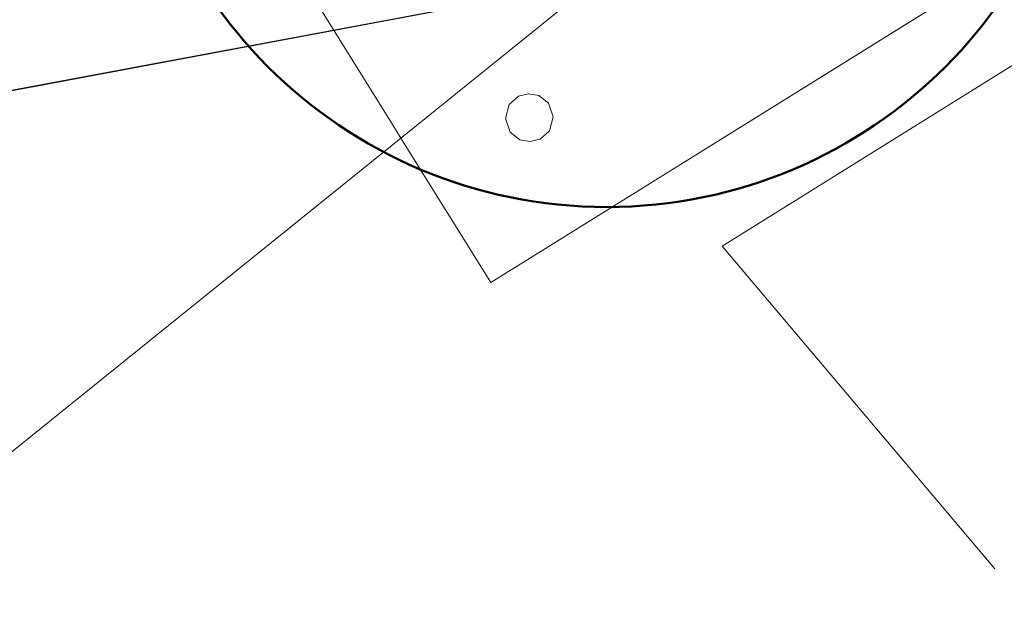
# Model space of a CAD drawing. Extents: x 3503739 to 3504470, y 5375172 to 5375561.
# Tile 32 of 142: x 3504140.379 to 3504140.79, y 5375387.064 to 5375387.311. Entities that reach past the tile are written whole.
import ezdxf

# ---------------------------------------------------------------- set-up
doc = ezdxf.new("R2010")
doc.units = 0
doc.header["$MEASUREMENT"] = 0
for name, color, linetype in [('_4WP_STADT-DACH', 7, 'Continuous'), ('BHM_WA', 7, 'Continuous'), ('K_FLURSTUECKE', 7, 'Continuous')]:
    doc.layers.add(name, color=color, linetype=linetype)

msp = doc.modelspace()

# ---------------------------------------------------------------- linework, layer by layer
at = {"layer": '_4WP_STADT-DACH', "color": 1, "linetype": 'Continuous', "lineweight": 50}
msp.add_circle((3504140.62381, 5375387.43326), 0.2, dxfattribs=at)
at = {"layer": 'BHM_WA', "color": 254, "linetype": 'Continuous', "lineweight": 9}
for q in [(3504140.81631, 5375387.30677), (3504140.78585, 5375387.08227)]:
    msp.add_line((3504140.67199, 5375387.21694), q, dxfattribs=at)
at = {"layer": 'BHM_WA', "color": 252, "linetype": 'Continuous', "lineweight": 9}
msp.add_polyline3d([(3504133.9712, 5375386.79941, 0), (3504140.26371, 5375387.04114, 0), (3504140.51543, 5375386.80059, 0), (3504136.84791, 5375384.05021, 0), (3504141.91526, 5375387.11373, 0), (3504149.14752, 5375389.15974, 0), (3504149.2157, 5375393.07307, 0), (3504140.95136, 5375392.42416, 0), (3504140.87448, 5375387.53331, 0), (3504140.95136, 5375392.42416, 0), (3504133.9712, 5375386.79941, 0), (3504140.26371, 5375387.04114, 0), (3504140.87448, 5375387.53331, 0), (3504141.45151, 5375387.48494, 0), (3504149.2157, 5375393.07307, 0), (3504140.95136, 5375392.42416, 0), (3504140.94582, 5375392.42962, 0), (3504133.96051, 5375386.80072, 0)], dxfattribs=at)
at = {"layer": 'BHM_WA', "color": 254, "linetype": 'Continuous', "lineweight": 9}
for points in [[(3504140.39051, 5375387.49883, 0), (3504140.53328, 5375387.26946, 0), (3504140.53788, 5375387.26207, 0), (3504140.57547, 5375387.20169, 0), (3504140.64323, 5375387.24388, 0), (3504140.86284, 5375387.38057, 0), (3504140.86515, 5375387.38201, 0), (3504140.86787, 5375387.3837, 0), (3504140.86974, 5375387.38487, 0), (3504140.87204, 5375387.3863, 0), (3504140.8726, 5375387.38665, 0), (3504140.87205, 5375387.38753, 0), (3504140.86984, 5375387.39109, 0), (3504140.86803, 5375387.394, 0), (3504140.86541, 5375387.39821, 0), (3504140.8632, 5375387.40176, 0), (3504140.83042, 5375387.45442, 0), (3504140.81243, 5375387.48331, 0), (3504140.68765, 5375387.68379, 0), (3504140.45828, 5375387.54101, 0), (3504140.39051, 5375387.49883, 0)], [(3504140.57547, 5375387.20169, 0), (3504140.53788, 5375387.26207, 0), (3504140.53328, 5375387.26946, 0), (3504140.39051, 5375387.49883, 0)], [(3504140.57547, 5375387.20169, 0), (3504140.64323, 5375387.24388, 0), (3504140.8726, 5375387.38665, 0)], [(3504140.5815, 5375387.27023, 0), (3504140.58156, 5375387.26936, 0), (3504140.58171, 5375387.2685, 0), (3504140.58192, 5375387.26766, 0), (3504140.58221, 5375387.26683, 0), (3504140.58257, 5375387.26604, 0), (3504140.583, 5375387.26528, 0), (3504140.58349, 5375387.26456, 0), (3504140.58405, 5375387.26388, 0), (3504140.58466, 5375387.26326, 0), (3504140.58532, 5375387.26269, 0), (3504140.58603, 5375387.26219, 0), (3504140.58678, 5375387.26174, 0), (3504140.58757, 5375387.26137, 0), (3504140.58838, 5375387.26106, 0), (3504140.58923, 5375387.26082, 0), (3504140.59008, 5375387.26066, 0), (3504140.59095, 5375387.26058, 0), (3504140.59182, 5375387.26057, 0), (3504140.59269, 5375387.26064, 0), (3504140.59355, 5375387.26078, 0), (3504140.5944, 5375387.26099, 0), (3504140.59522, 5375387.26128, 0), (3504140.59602, 5375387.26165, 0), (3504140.59678, 5375387.26207, 0), (3504140.5975, 5375387.26257, 0), (3504140.59817, 5375387.26312, 0), (3504140.59879, 5375387.26373, 0), (3504140.59936, 5375387.26439, 0), (3504140.59987, 5375387.2651, 0), (3504140.60031, 5375387.26585, 0), (3504140.60069, 5375387.26664, 0), (3504140.601, 5375387.26746, 0), (3504140.60123, 5375387.2683, 0), (3504140.60139, 5375387.26915, 0), (3504140.60148, 5375387.27002, 0), (3504140.60149, 5375387.27089, 0), (3504140.60142, 5375387.27177, 0), (3504140.60128, 5375387.27263, 0), (3504140.60106, 5375387.27347, 0), (3504140.60077, 5375387.27429, 0), (3504140.60041, 5375387.27509, 0), (3504140.59998, 5375387.27585, 0), (3504140.59949, 5375387.27657, 0), (3504140.59894, 5375387.27724, 0), (3504140.59833, 5375387.27787, 0), (3504140.59766, 5375387.27843, 0), (3504140.59695, 5375387.27894, 0), (3504140.5962, 5375387.27938, 0), (3504140.59541, 5375387.27976, 0), (3504140.5946, 5375387.28007, 0), (3504140.59376, 5375387.2803, 0), (3504140.5929, 5375387.28046, 0), (3504140.59203, 5375387.28055, 0), (3504140.59116, 5375387.28056, 0), (3504140.59029, 5375387.28049, 0), (3504140.58943, 5375387.28035, 0), (3504140.58859, 5375387.28013, 0), (3504140.58776, 5375387.27984, 0), (3504140.58697, 5375387.27948, 0), (3504140.58621, 5375387.27905, 0), (3504140.58549, 5375387.27856, 0), (3504140.58481, 5375387.27801, 0), (3504140.58419, 5375387.2774, 0), (3504140.58362, 5375387.27673, 0), (3504140.58311, 5375387.27602, 0), (3504140.58267, 5375387.27527, 0), (3504140.58229, 5375387.27449, 0), (3504140.58199, 5375387.27367, 0), (3504140.58175, 5375387.27283, 0), (3504140.58159, 5375387.27197, 0), (3504140.58151, 5375387.2711, 0), (3504140.5815, 5375387.27023, 0)], [(3504140.5815, 5375387.27023, 0), (3504140.58156, 5375387.26936, 0), (3504140.58171, 5375387.2685, 0), (3504140.58192, 5375387.26766, 0), (3504140.58221, 5375387.26683, 0), (3504140.58257, 5375387.26604, 0), (3504140.583, 5375387.26528, 0), (3504140.58349, 5375387.26456, 0), (3504140.58405, 5375387.26388, 0), (3504140.58466, 5375387.26326, 0), (3504140.58532, 5375387.26269, 0), (3504140.58603, 5375387.26219, 0), (3504140.58678, 5375387.26174, 0), (3504140.58757, 5375387.26137, 0), (3504140.58838, 5375387.26106, 0), (3504140.58923, 5375387.26082, 0), (3504140.59008, 5375387.26066, 0), (3504140.59095, 5375387.26058, 0), (3504140.59182, 5375387.26057, 0), (3504140.59269, 5375387.26064, 0), (3504140.59355, 5375387.26078, 0), (3504140.5944, 5375387.26099, 0), (3504140.59522, 5375387.26128, 0), (3504140.59602, 5375387.26165, 0), (3504140.59678, 5375387.26207, 0), (3504140.5975, 5375387.26257, 0), (3504140.59817, 5375387.26312, 0), (3504140.59879, 5375387.26373, 0), (3504140.59936, 5375387.26439, 0), (3504140.59987, 5375387.2651, 0), (3504140.60031, 5375387.26585, 0), (3504140.60069, 5375387.26664, 0), (3504140.601, 5375387.26746, 0), (3504140.60123, 5375387.2683, 0), (3504140.60139, 5375387.26915, 0), (3504140.60148, 5375387.27002, 0), (3504140.60149, 5375387.27089, 0), (3504140.60142, 5375387.27177, 0), (3504140.60128, 5375387.27263, 0), (3504140.60106, 5375387.27347, 0), (3504140.60077, 5375387.27429, 0), (3504140.60041, 5375387.27509, 0), (3504140.59998, 5375387.27585, 0), (3504140.59949, 5375387.27657, 0), (3504140.59894, 5375387.27724, 0), (3504140.59833, 5375387.27787, 0), (3504140.59766, 5375387.27843, 0), (3504140.59695, 5375387.27894, 0), (3504140.5962, 5375387.27938, 0), (3504140.59541, 5375387.27976, 0), (3504140.5946, 5375387.28007, 0), (3504140.59376, 5375387.2803, 0), (3504140.5929, 5375387.28046, 0), (3504140.59203, 5375387.28055, 0), (3504140.59116, 5375387.28056, 0), (3504140.59029, 5375387.28049, 0), (3504140.58943, 5375387.28035, 0), (3504140.58859, 5375387.28013, 0), (3504140.58776, 5375387.27984, 0), (3504140.58697, 5375387.27948, 0), (3504140.58621, 5375387.27905, 0), (3504140.58549, 5375387.27856, 0), (3504140.58481, 5375387.27801, 0), (3504140.58419, 5375387.2774, 0), (3504140.58362, 5375387.27673, 0), (3504140.58311, 5375387.27602, 0), (3504140.58267, 5375387.27527, 0), (3504140.58229, 5375387.27449, 0), (3504140.58199, 5375387.27367, 0), (3504140.58175, 5375387.27283, 0), (3504140.58159, 5375387.27197, 0), (3504140.58151, 5375387.2711, 0), (3504140.5815, 5375387.27023, 0)]]:
    msp.add_polyline3d(points, dxfattribs=at)
at = {"layer": 'K_FLURSTUECKE', "color": 252, "linetype": 'Continuous', "lineweight": 30}
for p, q in [((3504145.78449, 5375388.29709), (3504126.15551, 5375384.61291)), ((3504126.15551, 5375384.61291), (3504145.78449, 5375388.29709)), ((3504145.78449, 5375388.29709), (3504126.15551, 5375384.61291)), ((3504126.15551, 5375384.61291), (3504145.78449, 5375388.29709))]:
    msp.add_line(p, q, dxfattribs=at)

doc.saveas('drawing.dxf')
